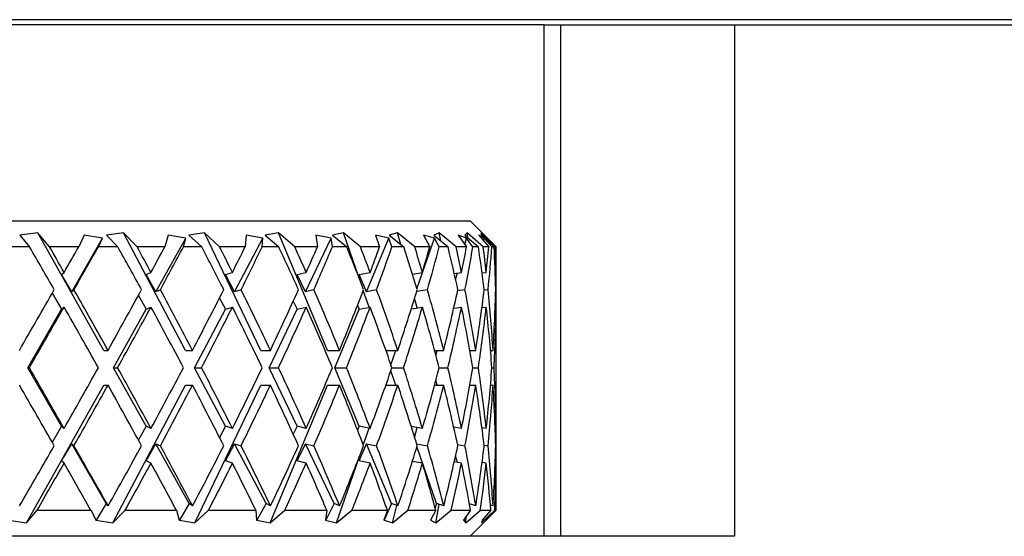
# Model space of a CAD drawing. Header units: inches. Extents: x 1.8 to 31.6, y 1.3 to 21.4.
# Tile 31 of 65: x 12.54 to 13.108, y 11.933 to 12.231. Entities that reach past the tile are written whole.
import ezdxf

# ---------------------------------------------------------------- set-up
doc = ezdxf.new("R2010")
doc.units = ezdxf.units.IN
doc.header["$MEASUREMENT"] = 0

msp = doc.modelspace()

# ---------------------------------------------------------------- linework, layer by layer
at = {"color": 7, "linetype": 'Continuous', "lineweight": 25}
for p, q in [((14.00835, 12.23122), (11.00835, 12.23122)), ((12.84242, 12.22822), (12.17428, 12.22822)), ((12.84242, 11.93322), (12.84242, 12.22822)), ((12.84242, 12.22822), (12.8521, 12.22822)), ((12.8521, 11.93322), (12.8521, 12.22822)), ((12.8521, 12.22822), (12.9521, 12.22822)), ((12.9521, 12.22822), (12.9521, 11.93322)), ((12.9521, 12.22822), (13.60335, 12.22822)), ((12.21685, 12.11522), (12.79985, 12.11522)), ((12.81485, 12.10022), (12.79985, 12.11522)), ((12.55073, 12.10834), (12.54033, 12.10695)), ((12.54033, 12.10695), (12.54594, 12.10022)), ((12.55745, 12.10022), (12.55073, 12.10834)), ((12.58865, 12.04047), (12.55073, 12.10834)), ((12.57023, 12.07432), (12.588, 12.10522)), ((12.57749, 12.10695), (12.57424, 12.10022)), ((12.588, 12.10522), (12.57749, 12.10695)), ((12.5856, 12.10022), (12.588, 12.10522)), ((12.60003, 12.10834), (12.59024, 12.10695)), ((12.59024, 12.10695), (12.59681, 12.10022)), ((12.60787, 12.10022), (12.60003, 12.10834)), ((12.63574, 12.04047), (12.60003, 12.10834)), ((12.61874, 12.07432), (12.636, 12.10522)), ((12.62579, 12.10695), (12.62388, 12.10022)), ((12.636, 12.10522), (12.62579, 12.10695)), ((12.63462, 12.10022), (12.636, 12.10522)), ((12.6467, 12.10834), (12.6378, 12.10695)), ((12.6378, 12.10695), (12.64513, 12.10022)), ((12.65543, 12.10022), (12.6467, 12.10834)), ((12.67917, 12.04047), (12.6467, 12.10834)), ((12.66407, 12.07432), (12.68032, 12.10522)), ((12.67072, 12.10695), (12.6702, 12.10022)), ((12.68032, 12.10522), (12.67072, 12.10695)), ((12.68, 12.10022), (12.68032, 12.10522)), ((12.68939, 12.10834), (12.68163, 12.10695)), ((12.68163, 12.10695), (12.68952, 12.10022)), ((12.69876, 12.10022), (12.68939, 12.10834)), ((12.71768, 12.04047), (12.68939, 12.10834)), ((12.70493, 12.07432), (12.7197, 12.10522)), ((12.7197, 12.10522), (12.71097, 12.10695)), ((12.71097, 12.10695), (12.71186, 12.10022)), ((12.72044, 12.10022), (12.7197, 12.10522)), ((12.72687, 12.10834), (12.72048, 12.10695)), ((12.72048, 12.10695), (12.72869, 12.10022)), ((12.73661, 12.10022), (12.72687, 12.10834)), ((12.73583, 12.08222), (12.72687, 12.10834)), ((12.74013, 12.07432), (12.753, 12.10522)), ((12.753, 12.10522), (12.74539, 12.10695)), ((12.74539, 12.10695), (12.74766, 12.10022)), ((12.75479, 12.10022), (12.753, 12.10522)), ((12.75806, 12.10834), (12.75322, 12.10695)), ((12.75322, 12.10695), (12.76153, 12.10022)), ((12.7679, 12.10022), (12.75806, 12.10834)), ((12.75981, 12.10161), (12.75806, 12.10834)), ((12.76921, 12.07593), (12.77926, 12.10522)), ((12.77926, 12.10522), (12.77299, 12.10695)), ((12.77299, 12.10695), (12.77659, 12.10022)), ((12.78207, 12.10834), (12.77892, 12.10695)), ((12.77892, 12.10695), (12.78708, 12.10022)), ((12.78204, 12.10022), (12.77926, 12.10522)), ((12.79172, 12.10022), (12.78207, 12.10834)), ((12.78285, 12.10371), (12.78207, 12.10834)), ((12.79773, 12.10522), (12.79298, 12.10695)), ((12.79298, 12.10695), (12.79779, 12.10022)), ((12.79679, 12.10161), (12.79773, 12.10522)), ((12.7982, 12.10834), (12.79684, 12.10695)), ((12.79684, 12.10695), (12.80462, 12.10022)), ((12.80142, 12.10022), (12.79773, 12.10522)), ((12.80738, 12.10022), (12.7982, 12.10834)), ((12.79841, 12.10559), (12.7982, 12.10834)), ((12.80787, 12.10522), (12.80478, 12.10695)), ((12.80478, 12.10695), (12.81067, 12.10022)), ((12.81445, 12.10022), (12.806, 12.10834)), ((12.806, 12.10834), (12.80646, 12.10695)), ((12.80646, 12.10695), (12.81363, 12.10022)), ((12.80762, 12.10371), (12.80787, 12.10522)), ((12.81237, 12.10022), (12.80787, 12.10522)), ((12.54594, 12.10022), (12.53436, 12.10022)), ((12.57424, 12.10022), (12.55745, 12.10022)), ((12.59681, 12.10022), (12.5856, 12.10022)), ((12.62388, 12.10022), (12.60787, 12.10022)), ((12.64513, 12.10022), (12.63462, 12.10022)), ((12.6702, 12.10022), (12.65543, 12.10022)), ((12.68952, 12.10022), (12.68, 12.10022)), ((12.71186, 12.10022), (12.69876, 12.10022)), ((12.72869, 12.10022), (12.72044, 12.10022)), ((12.74766, 12.10022), (12.73661, 12.10022)), ((12.76153, 12.10022), (12.75479, 12.10022)), ((12.77659, 12.10022), (12.7679, 12.10022)), ((12.78708, 12.10022), (12.78204, 12.10022)), ((12.79779, 12.10022), (12.79172, 12.10022)), ((12.80462, 12.10022), (12.80142, 12.10022)), ((12.81067, 12.10022), (12.80738, 12.10022)), ((12.81363, 12.10022), (12.81237, 12.10022)), ((12.81445, 12.10022), (12.81485, 12.10022)), ((12.56443, 12.08425), (12.56585, 12.08548)), ((12.57023, 12.07432), (12.56443, 12.08425)), ((12.61311, 12.08425), (12.6159, 12.08548)), ((12.61874, 12.07432), (12.61311, 12.08425)), ((12.65877, 12.08425), (12.66286, 12.08548)), ((12.66407, 12.07432), (12.65877, 12.08425)), ((12.70011, 12.08425), (12.70537, 12.08548)), ((12.70493, 12.07432), (12.70011, 12.08425)), ((12.73593, 12.08425), (12.74222, 12.08548)), ((12.74013, 12.07432), (12.73593, 12.08425)), ((12.76657, 12.08449), (12.77234, 12.08548)), ((12.79069, 12.08482), (12.79486, 12.08548)), ((12.79149, 12.08122), (12.7925, 12.08511)), ((12.80674, 12.08512), (12.80914, 12.08548)), ((12.81428, 12.08541), (12.81477, 12.08548)), ((12.57153, 12.07546), (12.57023, 12.07432)), ((12.62131, 12.07546), (12.61874, 12.07432)), ((12.66784, 12.07546), (12.66407, 12.07432)), ((12.70978, 12.07546), (12.70493, 12.07432)), ((12.74162, 12.06537), (12.73828, 12.0751)), ((12.74592, 12.07546), (12.74013, 12.07432)), ((12.77523, 12.07546), (12.76901, 12.07439)), ((12.79687, 12.07546), (12.7926, 12.07478)), ((12.8102, 12.07546), (12.80793, 12.07512)), ((12.81485, 12.07546), (12.81457, 12.07542)), ((12.55902, 12.07352), (12.56443, 12.06425)), ((12.60863, 12.07215), (12.61311, 12.06425)), ((12.65537, 12.07063), (12.65877, 12.06425)), ((12.69789, 12.06883), (12.70011, 12.06425)), ((12.76934, 12.06497), (12.76786, 12.07064)), ((12.545, 12.03047), (12.56443, 12.06425)), ((12.56443, 12.06425), (12.56585, 12.06548)), ((12.59424, 12.03047), (12.61311, 12.06425)), ((12.61311, 12.06425), (12.6159, 12.06548)), ((12.641, 12.03047), (12.65877, 12.06425)), ((12.65877, 12.06425), (12.66286, 12.06548)), ((12.68395, 12.03047), (12.70011, 12.06425)), ((12.70011, 12.06425), (12.70537, 12.06548)), ((12.72185, 12.03047), (12.73593, 12.06425)), ((12.73497, 12.06652), (12.73593, 12.06425)), ((12.73593, 12.06425), (12.74222, 12.06548)), ((12.76591, 12.06438), (12.77234, 12.06548)), ((12.79038, 12.06477), (12.79486, 12.06548)), ((12.80665, 12.06511), (12.80914, 12.06548)), ((12.81427, 12.06541), (12.81477, 12.06548)), ((12.81485, 12.00794), (12.81485, 12.053)), ((12.58865, 12.04047), (12.59116, 12.04047)), ((12.63574, 12.04047), (12.63984, 12.04047)), ((12.67917, 12.04047), (12.68474, 12.04047)), ((12.71768, 12.04047), (12.72456, 12.04047)), ((12.7513, 12.04047), (12.75816, 12.04047)), ((12.75419, 12.03218), (12.75703, 12.04047)), ((12.77938, 12.04047), (12.78458, 12.04047)), ((12.78015, 12.0376), (12.7809, 12.04047)), ((12.79967, 12.04047), (12.80305, 12.04047)), ((12.81158, 12.04047), (12.81305, 12.04047)), ((12.56443, 11.99669), (12.545, 12.03047)), ((12.545, 12.03047), (12.54583, 12.03047)), ((12.61311, 11.99669), (12.59424, 12.03047)), ((12.59424, 12.03047), (12.5967, 12.03047)), ((12.65877, 11.99669), (12.641, 12.03047)), ((12.641, 12.03047), (12.64503, 12.03047)), ((12.70011, 11.99669), (12.68395, 12.03047)), ((12.68395, 12.03047), (12.68943, 12.03047)), ((12.73593, 11.99669), (12.72185, 12.03047)), ((12.72185, 12.03047), (12.72862, 12.03047)), ((12.75478, 12.03047), (12.76147, 12.03047)), ((12.78203, 12.03047), (12.78704, 12.03047)), ((12.80142, 12.03047), (12.80459, 12.03047)), ((12.81237, 12.03047), (12.81362, 12.03047)), ((12.75703, 12.02047), (12.75419, 12.02876)), ((12.54421, 11.94093), (12.58865, 12.02047)), ((12.58865, 12.02047), (12.59116, 12.02047)), ((12.59389, 11.94093), (12.63574, 12.02047)), ((12.63574, 12.02047), (12.63984, 12.02047)), ((12.64112, 11.94093), (12.67917, 12.02047)), ((12.67917, 12.02047), (12.68474, 12.02047)), ((12.68452, 11.94093), (12.71768, 12.02047)), ((12.71768, 12.02047), (12.72456, 12.02047)), ((12.7513, 12.02047), (12.75816, 12.02047)), ((12.77938, 12.02047), (12.78458, 12.02047)), ((12.7809, 12.02047), (12.78015, 12.02334)), ((12.79967, 12.02047), (12.80305, 12.02047)), ((12.81158, 12.02047), (12.81305, 12.02047)), ((12.56443, 11.99669), (12.55902, 11.98742)), ((12.56585, 11.99546), (12.56443, 11.99669)), ((12.61311, 11.99669), (12.60863, 11.98879)), ((12.6159, 11.99546), (12.61311, 11.99669)), ((12.65877, 11.99669), (12.65537, 11.99031)), ((12.66286, 11.99546), (12.65877, 11.99669)), ((12.70011, 11.99669), (12.69789, 11.99211)), ((12.70537, 11.99546), (12.70011, 11.99669)), ((12.73593, 11.99669), (12.73497, 11.99442)), ((12.74222, 11.99546), (12.73593, 11.99669)), ((12.73828, 11.98584), (12.74162, 11.99557)), ((12.77234, 11.99546), (12.76591, 11.99656)), ((12.76786, 11.9903), (12.76934, 11.99597)), ((12.79486, 11.99546), (12.79038, 11.99617)), ((12.80914, 11.99546), (12.80665, 11.99583)), ((12.81477, 11.99546), (12.81427, 11.99553)), ((12.56443, 11.97669), (12.57023, 11.98662)), ((12.57023, 11.98662), (12.57153, 11.98548)), ((12.59007, 11.95212), (12.57023, 11.98662)), ((12.61311, 11.97669), (12.61874, 11.98662)), ((12.61874, 11.98662), (12.62131, 11.98548)), ((12.63801, 11.95212), (12.61874, 11.98662)), ((12.65877, 11.97669), (12.66407, 11.98662)), ((12.66407, 11.98662), (12.66784, 11.98548)), ((12.68222, 11.95212), (12.66407, 11.98662)), ((12.70011, 11.97669), (12.70493, 11.98662)), ((12.70493, 11.98662), (12.70978, 11.98548)), ((12.72143, 11.95212), (12.70493, 11.98662)), ((12.73593, 11.97669), (12.74013, 11.98662)), ((12.74013, 11.98662), (12.74592, 11.98548)), ((12.75451, 11.95212), (12.74013, 11.98662)), ((12.76901, 11.98655), (12.77523, 11.98548)), ((12.7805, 11.95212), (12.76921, 11.98501)), ((12.7926, 11.98616), (12.79687, 11.98548)), ((12.80793, 11.98582), (12.8102, 11.98548)), ((12.81457, 11.98552), (12.81485, 11.98548)), ((12.72286, 11.94093), (12.73583, 11.97872)), ((12.7925, 11.97583), (12.79149, 11.97972)), ((12.56585, 11.97546), (12.56443, 11.97669)), ((12.6159, 11.97546), (12.61311, 11.97669)), ((12.66286, 11.97546), (12.65877, 11.97669)), ((12.70537, 11.97546), (12.70011, 11.97669)), ((12.74222, 11.97546), (12.73593, 11.97669)), ((12.77234, 11.97546), (12.76657, 11.97645)), ((12.79486, 11.97546), (12.79069, 11.97612)), ((12.80914, 11.97546), (12.80674, 11.97582)), ((12.81477, 11.97546), (12.81428, 11.97553)), ((12.81485, 11.94822), (12.81485, 11.96304)), ((12.59007, 11.95212), (12.58424, 11.94256)), ((12.59124, 11.95077), (12.59007, 11.95212)), ((12.63801, 11.95212), (12.63235, 11.94256)), ((12.63991, 11.95077), (12.63801, 11.95212)), ((12.68222, 11.95212), (12.67689, 11.94256)), ((12.6848, 11.95077), (12.68222, 11.95212)), ((12.72143, 11.95212), (12.71658, 11.94256)), ((12.72462, 11.95077), (12.72143, 11.95212)), ((12.75451, 11.95212), (12.75028, 11.94256)), ((12.75821, 11.95077), (12.75451, 11.95212)), ((12.75503, 11.94093), (12.75764, 11.95098)), ((12.7805, 11.95212), (12.77963, 11.94972)), ((12.7801, 11.94093), (12.78191, 11.95166)), ((12.78462, 11.95077), (12.7805, 11.95212)), ((12.80308, 11.95077), (12.79944, 11.95188)), ((12.81306, 11.95077), (12.81153, 11.95122)), ((12.54421, 11.94093), (12.55027, 11.94822)), ((12.55027, 11.94822), (12.58135, 11.94822)), ((12.58135, 11.94822), (12.58408, 11.94254)), ((12.59389, 11.94093), (12.60098, 11.94822)), ((12.60098, 11.94822), (12.6306, 11.94822)), ((12.6306, 11.94822), (12.63219, 11.94254)), ((12.64112, 11.94093), (12.64902, 11.94822)), ((12.64902, 11.94822), (12.67635, 11.94822)), ((12.67635, 11.94822), (12.67674, 11.94254)), ((12.68452, 11.94093), (12.69302, 11.94822)), ((12.69302, 11.94822), (12.71725, 11.94822)), ((12.71725, 11.94822), (12.71645, 11.94254)), ((12.72286, 11.94093), (12.7317, 11.94822)), ((12.7317, 11.94822), (12.75215, 11.94822)), ((12.75215, 11.94822), (12.75016, 11.94254)), ((12.75503, 11.94093), (12.76396, 11.94822)), ((12.76396, 11.94822), (12.78004, 11.94822)), ((12.78004, 11.94822), (12.77692, 11.94254)), ((12.7801, 11.94093), (12.78887, 11.94822)), ((12.78887, 11.94822), (12.80011, 11.94822)), ((12.80011, 11.94822), (12.79596, 11.94254)), ((12.79735, 11.94093), (12.80571, 11.94822)), ((12.79735, 11.94093), (12.79764, 11.94483)), ((12.79985, 11.93322), (12.81485, 11.94822)), ((12.80571, 11.94822), (12.81178, 11.94822)), ((12.80629, 11.94093), (12.81399, 11.94822)), ((12.81178, 11.94822), (12.80672, 11.94254)), ((12.81399, 11.94822), (12.81485, 11.94822)), ((12.53393, 11.94254), (12.54421, 11.94093)), ((12.58408, 11.94254), (12.58424, 11.94256)), ((12.58424, 11.94256), (12.58422, 11.94254)), ((12.58422, 11.94254), (12.59389, 11.94093)), ((12.63219, 11.94254), (12.63235, 11.94256)), ((12.63235, 11.94256), (12.63232, 11.94254)), ((12.63232, 11.94254), (12.64112, 11.94093)), ((12.67674, 11.94254), (12.67689, 11.94256)), ((12.67689, 11.94256), (12.67686, 11.94254)), ((12.67686, 11.94254), (12.68452, 11.94093)), ((12.71645, 11.94254), (12.71658, 11.94256)), ((12.71658, 11.94256), (12.71655, 11.94254)), ((12.71655, 11.94254), (12.72286, 11.94093)), ((12.75016, 11.94254), (12.75028, 11.94256)), ((12.75028, 11.94256), (12.75025, 11.94254)), ((12.75025, 11.94254), (12.75503, 11.94093)), ((12.77692, 11.94254), (12.77702, 11.94256)), ((12.77702, 11.94256), (12.77699, 11.94254)), ((12.77699, 11.94254), (12.7801, 11.94093)), ((12.77718, 11.94301), (12.77702, 11.94256)), ((12.79596, 11.94254), (12.79603, 11.94256)), ((12.79603, 11.94256), (12.796, 11.94254)), ((12.796, 11.94254), (12.79735, 11.94093)), ((12.79607, 11.94268), (12.79603, 11.94256)), ((12.80674, 11.94254), (12.80629, 11.94093)), ((12.80672, 11.94254), (12.80677, 11.94256)), ((12.80677, 11.94256), (12.80674, 11.94254)), ((12.80677, 11.9426), (12.80677, 11.94256)), ((12.65826, 11.93322), (12.35844, 11.93322)), ((12.9521, 11.93322), (12.65826, 11.93322))]:
    msp.add_line(p, q, dxfattribs=at)
for centre, major_axis, ratio, start_param, end_param in [((12.50835, 12.03047), (-0.30086, 0.52983), 0.110441, 4.734666, 4.781526), ((12.50835, 12.05047), (-0.30086, 0.52983), 0.110441, 4.71576, 4.743609), ((12.50835, 12.03047), (0.30588, 0.53075), 0.036772, 4.837392, 4.865346), ((12.50835, 12.01047), (0.30588, 0.53075), 0.036772, 4.856305, 4.903454), ((12.50835, 12.03047), (-0.29061, 0.52816), 0.184425, 4.696167, 4.743027), ((12.50835, 12.05047), (-0.29061, 0.52816), 0.184425, 4.677261, 4.70511), ((12.50835, 12.03047), (0.30086, 0.52983), 0.110441, 4.878834, 4.906788), ((12.50835, 12.01047), (0.30086, 0.52983), 0.110441, 4.897747, 4.944897), ((12.50835, 12.03047), (-0.27462, 0.5261), 0.258705, 4.663065, 4.709925), ((12.50835, 12.05047), (-0.27462, 0.5261), 0.258705, 4.644159, 4.672008), ((12.50835, 12.03047), (0.29061, 0.52816), 0.184425, 4.917333, 4.945287), ((12.50835, 12.01047), (0.29061, 0.52816), 0.184425, 4.936246, 4.983396), ((12.50835, 12.03047), (-0.25201, 0.52421), 0.332803, 4.638651, 4.685511), ((12.50835, 12.05047), (-0.25201, 0.52421), 0.332803, 4.619745, 4.647594), ((12.50835, 12.03047), (0.27462, 0.5261), 0.258705, 4.950435, 4.978389), ((12.50835, 12.01047), (0.27462, 0.5261), 0.258705, 4.969348, 5.016498), ((12.50835, 12.03047), (-0.22127, 0.52324), 0.405341, 4.627537, 4.674397), ((12.50835, 12.05047), (-0.22127, 0.52324), 0.405341, 4.608631, 4.63648), ((12.50835, 12.03047), (0.25201, 0.52421), 0.332803, 4.974849, 5.002803), ((12.50835, 12.01047), (0.25201, 0.52421), 0.332803, 4.993762, 5.040912), ((12.50835, 12.03047), (-0.18015, 0.52398), 0.473241, 4.636009, 4.682869), ((12.50835, 12.05047), (-0.18015, 0.52398), 0.473241, 4.617103, 4.644952), ((12.50835, 12.03047), (0.22127, 0.52324), 0.405341, 4.985963, 5.013917), ((12.50835, 12.01047), (0.22127, 0.52324), 0.405341, 5.004876, 5.052026), ((12.50835, 12.03047), (-0.12592, 0.52665), 0.530596, 4.671108, 4.717969), ((12.50835, 12.05047), (-0.12592, 0.52665), 0.530596, 4.652202, 4.680051), ((12.50835, 12.03047), (0.18015, 0.52398), 0.473241, 4.977491, 5.005445), ((12.50835, 12.01047), (0.18015, 0.52398), 0.473241, 4.996404, 5.043554), ((12.50835, 12.03047), (-0.0576, 0.52986), 0.568145, 4.735617, 4.782478), ((12.50835, 12.05047), (-0.0576, 0.52986), 0.568145, 4.716711, 4.744561), ((12.50835, 12.03047), (0.12592, 0.52665), 0.530596, 4.942392, 4.970346), ((12.50835, 12.01047), (0.12592, 0.52665), 0.530596, 4.961305, 5.008454), ((12.50835, 12.03047), (0.01948, 0.53075), 0.576312, 4.818448, 4.865308), ((12.50835, 12.05047), (0.01948, 0.53075), 0.576312, 4.799542, 4.827391), ((12.50835, 12.03047), (0.0576, 0.52986), 0.568145, 4.877883, 4.905837), ((12.50835, 12.01047), (0.0576, 0.52986), 0.568145, 4.896795, 4.920422), ((12.50835, 12.03047), (0.30588, 0.53075), 0.036772, 4.752416, 4.818486), ((12.50835, 12.05047), (-0.30086, 0.52983), 0.110441, 4.63092, 4.696847), ((12.50835, 12.03047), (0.30086, 0.52983), 0.110441, 4.793858, 4.859928), ((12.50835, 12.05047), (-0.29061, 0.52816), 0.184425, 4.592421, 4.658348), ((12.50835, 12.03047), (0.29061, 0.52816), 0.184425, 4.832357, 4.898427), ((12.50835, 12.05047), (-0.27462, 0.5261), 0.258705, 4.559319, 4.625246), ((12.50835, 12.03047), (0.27462, 0.5261), 0.258705, 4.865459, 4.931529), ((12.50835, 12.05047), (-0.25201, 0.52421), 0.332803, 4.534905, 4.600832), ((12.50835, 12.03047), (0.25201, 0.52421), 0.332803, 4.889873, 4.955943), ((12.50835, 12.05047), (-0.22127, 0.52324), 0.405341, 4.523791, 4.589718), ((12.50835, 12.03047), (0.22127, 0.52324), 0.405341, 4.900987, 4.967057), ((12.50835, 12.05047), (-0.18015, 0.52398), 0.473241, 4.532263, 4.59819), ((12.50835, 12.03047), (0.18015, 0.52398), 0.473241, 4.892515, 4.958585), ((12.50835, 12.05047), (-0.12592, 0.52665), 0.530596, 4.567362, 4.633289), ((12.50835, 12.03047), (0.12592, 0.52665), 0.530596, 4.857416, 4.923486), ((12.50835, 12.05047), (-0.0576, 0.52986), 0.568145, 4.631871, 4.697798), ((12.50835, 12.03047), (0.0576, 0.52986), 0.568145, 4.792907, 4.858976), ((12.50835, 12.05047), (0.01948, 0.53075), 0.576312, 4.757139, 4.780629), ((12.50835, 12.01047), (0.30588, 0.53075), 0.036772, 4.77126, 4.837392), ((12.50835, 12.03047), (-0.30086, 0.52983), 0.110441, 4.649758, 4.71576), ((12.50835, 12.01047), (0.30086, 0.52983), 0.110441, 4.812703, 4.878834), ((12.50835, 12.03047), (-0.29061, 0.52816), 0.184425, 4.611259, 4.677261), ((12.50835, 12.01047), (0.29061, 0.52816), 0.184425, 4.851202, 4.917333), ((12.50835, 12.03047), (-0.27462, 0.5261), 0.258705, 4.578157, 4.644159), ((12.50835, 12.01047), (0.27462, 0.5261), 0.258705, 4.884303, 4.950435), ((12.50835, 12.03047), (-0.25201, 0.52421), 0.332803, 4.553743, 4.619745), ((12.50835, 12.01047), (0.25201, 0.52421), 0.332803, 4.908718, 4.974849), ((12.50835, 12.03047), (-0.22127, 0.52324), 0.405341, 4.542629, 4.608631), ((12.50835, 12.01047), (0.22127, 0.52324), 0.405341, 4.919832, 4.985963), ((12.50835, 12.03047), (-0.18015, 0.52398), 0.473241, 4.551101, 4.617103), ((12.50835, 12.01047), (0.18015, 0.52398), 0.473241, 4.91136, 4.977491), ((12.50835, 12.03047), (-0.12592, 0.52665), 0.530596, 4.5862, 4.652202), ((12.50835, 12.01047), (0.12592, 0.52665), 0.530596, 4.87626, 4.942392), ((12.50835, 12.03047), (-0.0576, 0.52986), 0.568145, 4.650709, 4.716711), ((12.50835, 12.01047), (0.0576, 0.52986), 0.568145, 4.811751, 4.877883), ((12.50835, 12.03047), (0.01948, 0.53075), 0.576312, 4.775994, 4.799542), ((12.50835, 12.05047), (-0.30588, 0.53075), 0.036772, 4.587386, 4.653518), ((12.50835, 12.03047), (0.30086, 0.52983), 0.110441, 4.709018, 4.77502), ((12.50835, 12.05047), (-0.30086, 0.52983), 0.110441, 4.545944, 4.612075), ((12.50835, 12.03047), (0.29061, 0.52816), 0.184425, 4.747517, 4.813519), ((12.50835, 12.05047), (-0.29061, 0.52816), 0.184425, 4.507445, 4.573576), ((12.50835, 12.03047), (0.27462, 0.5261), 0.258705, 4.780619, 4.846621), ((12.50835, 12.05047), (-0.27462, 0.5261), 0.258705, 4.474343, 4.540474), ((12.50835, 12.03047), (0.25201, 0.52421), 0.332803, 4.805033, 4.871035), ((12.50835, 12.05047), (-0.25201, 0.52421), 0.332803, 4.449929, 4.51606), ((12.50835, 12.03047), (0.22127, 0.52324), 0.405341, 4.816147, 4.882149), ((12.50835, 12.05047), (-0.22127, 0.52324), 0.405341, 4.438815, 4.504946), ((12.50835, 12.03047), (0.18015, 0.52398), 0.473241, 4.807675, 4.873677), ((12.50835, 12.05047), (-0.18015, 0.52398), 0.473241, 4.447287, 4.513418), ((12.50835, 12.03047), (0.12592, 0.52665), 0.530596, 4.772576, 4.838578), ((12.50835, 12.05047), (-0.12592, 0.52665), 0.530596, 4.482386, 4.548518), ((12.50835, 12.03047), (0.0576, 0.52986), 0.568145, 4.708067, 4.774069), ((12.50835, 12.05047), (-0.0576, 0.52986), 0.568145, 4.546895, 4.613027), ((12.50835, 12.03047), (-0.30588, 0.53075), 0.036772, 4.606292, 4.672362), ((12.50835, 12.01047), (0.30086, 0.52983), 0.110441, 4.727931, 4.793858), ((12.50835, 12.03047), (-0.30086, 0.52983), 0.110441, 4.56485, 4.63092), ((12.50835, 12.01047), (0.29061, 0.52816), 0.184425, 4.76643, 4.832357), ((12.50835, 12.03047), (-0.29061, 0.52816), 0.184425, 4.526351, 4.592421), ((12.50835, 12.01047), (0.27462, 0.5261), 0.258705, 4.799532, 4.865459), ((12.50835, 12.03047), (-0.27462, 0.5261), 0.258705, 4.493249, 4.559319), ((12.50835, 12.01047), (0.25201, 0.52421), 0.332803, 4.823946, 4.889873), ((12.50835, 12.03047), (-0.25201, 0.52421), 0.332803, 4.468835, 4.534905), ((12.50835, 12.01047), (0.22127, 0.52324), 0.405341, 4.83506, 4.900987), ((12.50835, 12.03047), (-0.22127, 0.52324), 0.405341, 4.457721, 4.523791), ((12.50835, 12.01047), (0.18015, 0.52398), 0.473241, 4.826588, 4.892515), ((12.50835, 12.03047), (-0.18015, 0.52398), 0.473241, 4.466193, 4.532263), ((12.50835, 12.01047), (0.12592, 0.52665), 0.530596, 4.791489, 4.857416), ((12.50835, 12.03047), (-0.12592, 0.52665), 0.530596, 4.501292, 4.567362), ((12.50835, 12.01047), (0.0576, 0.52986), 0.568145, 4.72698, 4.792907), ((12.50835, 12.03047), (-0.0576, 0.52986), 0.568145, 4.565802, 4.631871), ((12.50835, 12.03047), (-0.01948, 0.53075), 0.576312, 4.625236, 4.648784), ((12.50835, 12.01047), (-0.01948, 0.53075), 0.576312, 4.644149, 4.667639), ((12.50835, 12.03047), (0.30086, 0.52983), 0.110441, 4.624317, 4.690112), ((12.50835, 12.05047), (-0.30588, 0.53075), 0.036772, 4.502272, 4.568473), ((12.50835, 12.03047), (0.29061, 0.52816), 0.184425, 4.662816, 4.728611), ((12.50835, 12.05047), (-0.30086, 0.52983), 0.110441, 4.460829, 4.527031), ((12.50835, 12.03047), (0.27462, 0.5261), 0.258705, 4.695918, 4.761713), ((12.50835, 12.05047), (-0.29061, 0.52816), 0.184425, 4.42233, 4.488532), ((12.50835, 12.03047), (0.25201, 0.52421), 0.332803, 4.720332, 4.786127), ((12.50835, 12.05047), (-0.27462, 0.5261), 0.258705, 4.389228, 4.45543), ((12.50835, 12.03047), (0.22127, 0.52324), 0.405341, 4.731446, 4.797241), ((12.50835, 12.05047), (-0.25201, 0.52421), 0.332803, 4.364814, 4.431016), ((12.50835, 12.03047), (0.18015, 0.52398), 0.473241, 4.722974, 4.788769), ((12.50835, 12.05047), (-0.22127, 0.52324), 0.405341, 4.3537, 4.419902), ((12.50835, 12.03047), (0.12592, 0.52665), 0.530596, 4.687875, 4.75367), ((12.50835, 12.05047), (-0.18015, 0.52398), 0.473241, 4.362172, 4.428374), ((12.50835, 12.03047), (0.0576, 0.52986), 0.568145, 4.623366, 4.689161), ((12.50835, 12.05047), (-0.12592, 0.52665), 0.530596, 4.397272, 4.463473), ((12.50835, 12.03047), (-0.01948, 0.53075), 0.576312, 4.540535, 4.60633), ((12.50835, 12.05047), (-0.0576, 0.52986), 0.568145, 4.504356, 4.527983), ((12.50835, 12.01047), (0.30086, 0.52983), 0.110441, 4.65749, 4.709018), ((12.50835, 12.03047), (-0.30588, 0.53075), 0.036772, 4.53564, 4.587386), ((12.50835, 12.01047), (0.29061, 0.52816), 0.184425, 4.695989, 4.747517), ((12.50835, 12.03047), (-0.30086, 0.52983), 0.110441, 4.494198, 4.545944), ((12.50835, 12.01047), (0.27462, 0.5261), 0.258705, 4.729091, 4.780619), ((12.50835, 12.03047), (-0.29061, 0.52816), 0.184425, 4.455699, 4.507445), ((12.50835, 12.01047), (0.25201, 0.52421), 0.332803, 4.753505, 4.805033), ((12.50835, 12.03047), (-0.27462, 0.5261), 0.258705, 4.422597, 4.474343), ((12.50835, 12.01047), (0.22127, 0.52324), 0.405341, 4.764619, 4.816147), ((12.50835, 12.03047), (-0.25201, 0.52421), 0.332803, 4.398183, 4.449929), ((12.50835, 12.01047), (0.18015, 0.52398), 0.473241, 4.756147, 4.807675), ((12.50835, 12.03047), (-0.22127, 0.52324), 0.405341, 4.387069, 4.438815), ((12.50835, 12.01047), (0.12592, 0.52665), 0.530596, 4.721048, 4.772576), ((12.50835, 12.03047), (-0.18015, 0.52398), 0.473241, 4.395541, 4.447287), ((12.50835, 12.01047), (0.0576, 0.52986), 0.568145, 4.656539, 4.708067), ((12.50835, 12.03047), (-0.12592, 0.52665), 0.530596, 4.43064, 4.482386), ((12.50835, 12.01047), (-0.01948, 0.53075), 0.576312, 4.573708, 4.625236), ((12.50835, 12.03047), (-0.0576, 0.52986), 0.568145, 4.523348, 4.546895)]:
    msp.add_ellipse(centre, major_axis=major_axis, ratio=ratio, start_param=start_param, end_param=end_param, dxfattribs=at)

doc.saveas('drawing.dxf')
